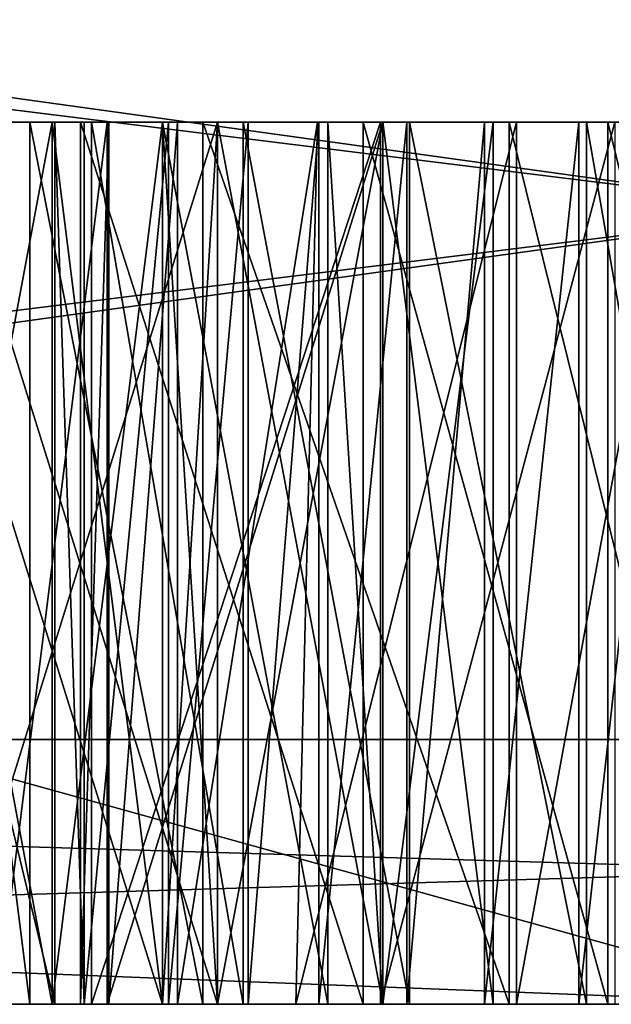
# Model space of a CAD drawing. Header units: millimetres. Extents: x -25 to 71, y -3 to 471.
# Tile 9 of 199: x -0.912 to -0.241, y -3 to -1.884. Entities that reach past the tile are written whole.
import ezdxf

# ---------------------------------------------------------------- set-up
doc = ezdxf.new("R2010")
doc.units = ezdxf.units.MM
doc.header["$LTSCALE"] = 65.185185
for name, color, linetype in [('428', 7, 'CONTINUOUS'), ('431', 7, 'CONTINUOUS'), ('434', 7, 'CONTINUOUS'), ('435', 7, 'CONTINUOUS'), ('436', 7, 'CONTINUOUS'), ('441', 7, 'CONTINUOUS'), ('443', 7, 'CONTINUOUS'), ('444', 7, 'CONTINUOUS'), ('445', 7, 'CONTINUOUS'), ('446', 7, 'CONTINUOUS'), ('449', 7, 'CONTINUOUS'), ('450', 7, 'CONTINUOUS'), ('451', 7, 'CONTINUOUS'), ('452', 7, 'CONTINUOUS'), ('514', 7, 'CONTINUOUS'), ('515', 7, 'CONTINUOUS'), ('529', 7, 'CONTINUOUS'), ('530', 7, 'CONTINUOUS'), ('531', 7, 'CONTINUOUS'), ('532', 7, 'CONTINUOUS'), ('533', 7, 'CONTINUOUS'), ('549', 7, 'CONTINUOUS'), ('550', 7, 'CONTINUOUS'), ('551', 7, 'CONTINUOUS'), ('552', 7, 'CONTINUOUS'), ('553', 7, 'CONTINUOUS'), ('554', 7, 'CONTINUOUS'), ('555', 7, 'CONTINUOUS'), ('556', 7, 'CONTINUOUS'), ('557', 7, 'CONTINUOUS'), ('558', 7, 'CONTINUOUS'), ('572', 7, 'CONTINUOUS'), ('573', 7, 'CONTINUOUS'), ('689', 7, 'CONTINUOUS'), ('690', 7, 'CONTINUOUS'), ('691', 7, 'CONTINUOUS'), ('697', 7, 'CONTINUOUS'), ('698', 7, 'CONTINUOUS'), ('702', 7, 'CONTINUOUS'), ('703', 7, 'CONTINUOUS'), ('704', 7, 'CONTINUOUS'), ('708', 7, 'CONTINUOUS'), ('709', 7, 'CONTINUOUS'), ('710', 7, 'CONTINUOUS'), ('711', 7, 'CONTINUOUS'), ('712', 7, 'CONTINUOUS'), ('713', 7, 'CONTINUOUS'), ('718', 7, 'CONTINUOUS'), ('719', 7, 'CONTINUOUS'), ('720', 7, 'CONTINUOUS'), ('721', 7, 'CONTINUOUS'), ('722', 7, 'CONTINUOUS'), ('798', 7, 'CONTINUOUS'), ('799', 7, 'CONTINUOUS'), ('801', 7, 'CONTINUOUS'), ('802', 7, 'CONTINUOUS')]:
    doc.layers.add(name, color=color, linetype=linetype)

msp = doc.modelspace()

# ---------------------------------------------------------------- linework, layer by layer
at = {"layer": '428', "linetype": 'CONTINUOUS'}
for points in [[(0, -3, 24.6), (-7.6041, -3, 23.3952), (7.6041, -3, 23.3952), (0, -3, 24.6)], [(7.6041, -3, 23.3952), (-7.6041, -3, 23.3952), (-7.2618, -3, 22.3498), (7.6041, -3, 23.3952)], [(0, -3, -24.6), (7.6041, -3, -23.3952), (-7.6041, -3, -23.3952), (0, -3, -24.6)], [(-7.6041, -3, -23.3952), (7.6041, -3, -23.3952), (7.2618, -3, -22.3498), (-7.6041, -3, -23.3952)], [(-7.2618, -3, -22.3498), (-7.6041, -3, -23.3952), (7.2618, -3, -22.3498), (-7.2618, -3, -22.3498)], [(7.2618, -3, 22.3498), (7.6041, -3, 23.3952), (-7.2618, -3, 22.3498), (7.2618, -3, 22.3498)]]:
    msp.add_3dface(points, dxfattribs=at)
at = {"layer": '431', "linetype": 'CONTINUOUS'}
for points in [[(-4.9753, 3.2, 15.312), (4.9753, 3.2, 15.312), (-4.9753, -2.7, 15.312), (-4.9753, 3.2, 15.312)], [(-4.9753, -2.7, 15.312), (4.9753, 3.2, 15.312), (4.9753, -2.7, 15.312), (-4.9753, -2.7, 15.312)]]:
    msp.add_3dface(points, dxfattribs=at)
at = {"layer": '434', "linetype": 'CONTINUOUS'}
for points in [[(-7.6945, -2.7, 23.6813), (7.6945, -2.7, 23.6813), (-7.6945, 1.7, 23.6813), (-7.6945, -2.7, 23.6813)], [(-7.6945, 1.7, 23.6813), (7.6945, -2.7, 23.6813), (7.6945, 1.7, 23.6813), (-7.6945, 1.7, 23.6813)]]:
    msp.add_3dface(points, dxfattribs=at)
at = {"layer": '435', "linetype": 'CONTINUOUS'}
for points in [[(4.9753, 3.2, -15.312), (-4.9753, 3.2, -15.312), (4.9753, -2.7, -15.312), (4.9753, 3.2, -15.312)], [(4.9753, -2.7, -15.312), (-4.9753, 3.2, -15.312), (-4.9753, -2.7, -15.312), (4.9753, -2.7, -15.312)]]:
    msp.add_3dface(points, dxfattribs=at)
at = {"layer": '436', "linetype": 'CONTINUOUS'}
for points in [[(7.6945, -2.7, -23.6813), (-7.6945, -2.7, -23.6813), (7.6945, 1.7, -23.6813), (7.6945, -2.7, -23.6813)], [(7.6945, 1.7, -23.6813), (-7.6945, -2.7, -23.6813), (-7.6945, 1.7, -23.6813), (7.6945, 1.7, -23.6813)]]:
    msp.add_3dface(points, dxfattribs=at)
at = {"layer": '441', "linetype": 'CONTINUOUS'}
for points in [[(7.2618, -3, 22.3498), (-7.2618, -3, 22.3498), (7.2618, -1.2, 22.3498), (7.2618, -3, 22.3498)], [(7.2618, -1.2, 22.3498), (-7.2618, -3, 22.3498), (-7.2618, -1.2, 22.3498), (7.2618, -1.2, 22.3498)]]:
    msp.add_3dface(points, dxfattribs=at)
at = {"layer": '443', "linetype": 'CONTINUOUS'}
for points in [[(6.4893, -1.2, 19.9722), (-6.4893, -1.2, 19.9722), (6.4893, -3, 19.9722), (6.4893, -1.2, 19.9722)], [(6.4893, -3, 19.9722), (-6.4893, -1.2, 19.9722), (0, -3, 21), (6.4893, -3, 19.9722)], [(0, -3, 21), (-6.4893, -1.2, 19.9722), (-6.4893, -3, 19.9722), (0, -3, 21)]]:
    msp.add_3dface(points, dxfattribs=at)
at = {"layer": '444', "linetype": 'CONTINUOUS'}
for points in [[(0, -3, 21), (-6.4893, -3, 19.9722), (-4.375, -3, 20), (0, -3, 21)], [(-6.4893, -3, -19.9722), (0, -3, -21), (4.4465, -3, -20), (-6.4893, -3, -19.9722)], [(5.5393, -3, -19.4972), (-6.4893, -3, -19.9722), (4.4465, -3, -19.6343), (5.5393, -3, -19.4972)], [(-6.4893, -3, -19.9722), (5.5393, -3, -19.4972), (2.8011, -3, -19.2022), (-6.4893, -3, -19.9722)], [(4.4465, -3, -19.6343), (-6.4893, -3, -19.9722), (4.4465, -3, -20), (4.4465, -3, -19.6343)], [(1.5628, -3, -19.2022), (-6.4893, -3, -19.9722), (2.8011, -3, -19.2022), (1.5628, -3, -19.2022)], [(-6.4893, -3, -19.9722), (1.5628, -3, -19.2022), (-0.3568, -3, -19.2022), (-6.4893, -3, -19.9722)], [(-1.0259, -3, -18.8562), (-6.4893, -3, -19.9722), (-0.9001, -3, -19.0432), (-1.0259, -3, -18.8562)], [(-0.9001, -3, -19.0432), (-6.4893, -3, -19.9722), (-0.7041, -3, -19.1536), (-0.9001, -3, -19.0432)], [(-0.7041, -3, -19.1536), (-6.4893, -3, -19.9722), (-0.3568, -3, -19.2022), (-0.7041, -3, -19.1536)], [(-5.068, -3, 15.5973), (5.068, -3, 15.5973), (4.75, -3, 17), (-5.068, -3, 15.5973)], [(-1.3125, -3, 17), (-5.068, -3, 15.5973), (1.0625, -3, 17), (-1.3125, -3, 17)], [(1.0625, -3, 17), (-5.068, -3, 15.5973), (1.4375, -3, 17), (1.0625, -3, 17)], [(1.4375, -3, 17), (-5.068, -3, 15.5973), (4.375, -3, 17), (1.4375, -3, 17)], [(4.375, -3, 17), (-5.068, -3, 15.5973), (4.75, -3, 17), (4.375, -3, 17)], [(5.068, -3, -15.5973), (-5.068, -3, -15.5973), (-1.1131, -3, -17), (5.068, -3, -15.5973)], [(-4.125, -3, 20), (0, -3, 21), (-4.375, -3, 20), (-4.125, -3, 20)], [(0, -3, 21), (-4.125, -3, 20), (-1.625, -3, 20), (0, -3, 21)], [(-2.25, -3, 19.1064), (-1.625, -3, 18.9149), (-0.5, -3, 19.2979), (-2.25, -3, 19.1064)], [(-2.1875, -3, 19.2979), (-2.25, -3, 19.1064), (-0.8125, -3, 19.2979), (-2.1875, -3, 19.2979)], [(-0.8125, -3, 19.2979), (-2.25, -3, 19.1064), (-0.5, -3, 19.2979), (-0.8125, -3, 19.2979)], [(-0.9375, -3, 19.4894), (-2.1875, -3, 19.2979), (-0.8125, -3, 19.2979), (-0.9375, -3, 19.4894)], [(-1.375, -3, 20), (0, -3, 21), (-1.625, -3, 20), (-1.375, -3, 20)], [(-1.625, -3, 18.9149), (-1.3125, -3, 18.9149), (-0.5, -3, 19.2979), (-1.625, -3, 18.9149)], [(0, -3, 21), (-1.375, -3, 20), (0.125, -3, 20), (0, -3, 21)], [(-1.375, -3, 20), (-1.0625, -3, 19.9362), (0.125, -3, 20), (-1.375, -3, 20)], [(-1.3125, -3, 18.9149), (-1, -3, 18.8511), (-0.5, -3, 19.2979), (-1.3125, -3, 18.9149)], [(-1, -3, 17.0638), (-1.3125, -3, 17), (0.75, -3, 17.0638), (-1, -3, 17.0638)], [(0.75, -3, 17.0638), (-1.3125, -3, 17), (1.0625, -3, 17), (0.75, -3, 17.0638)], [(5.068, -3, -15.5973), (-1.1131, -3, -17), (-0.0535, -3, -16.9584), (5.068, -3, -15.5973)], [(-1.1131, -3, -17), (-0.8721, -3, -17), (-0.2779, -3, -16.9792), (-1.1131, -3, -17)], [(-0.0535, -3, -16.9584), (-1.1131, -3, -17), (-0.1666, -3, -16.9637), (-0.0535, -3, -16.9584)], [(-0.1666, -3, -16.9637), (-1.1131, -3, -17), (-0.2779, -3, -16.9792), (-0.1666, -3, -16.9637)], [(-1.0625, -3, 19.9362), (-0.75, -3, 19.7447), (0.125, -3, 20), (-1.0625, -3, 19.9362)], [(-1, -3, 18.8511), (-0.6875, -3, 18.6596), (-0.5, -3, 19.2979), (-1, -3, 18.8511)], [(-0.6875, -3, 17.2553), (-1, -3, 17.0638), (0.4375, -3, 17.2553), (-0.6875, -3, 17.2553)], [(0.4375, -3, 17.2553), (-1, -3, 17.0638), (0.75, -3, 17.0638), (0.4375, -3, 17.2553)], [(-0.2779, -3, -16.9792), (-0.8721, -3, -17), (-0.3849, -3, -17.0038), (-0.2779, -3, -16.9792)], [(-0.3849, -3, -17.0038), (-0.8721, -3, -17), (-0.4729, -3, -17.034), (-0.3849, -3, -17.0038)], [(-0.4729, -3, -17.034), (-0.8721, -3, -17), (-0.5726, -3, -17.0798), (-0.4729, -3, -17.034)], [(-0.5726, -3, -17.0798), (-0.8721, -3, -17), (-0.6528, -3, -17.1274), (-0.5726, -3, -17.0798)], [(-0.6528, -3, -17.1274), (-0.8721, -3, -17), (-0.7429, -3, -17.1908), (-0.6528, -3, -17.1274)], [(-0.7429, -3, -17.1908), (-0.8721, -3, -17), (-0.8388, -3, -17.2618), (-0.7429, -3, -17.1908)], [(-0.8106, -3, -18.7699), (0.2789, -3, -18.6122), (-0.843, -3, -18.5706), (-0.8106, -3, -18.7699)], [(-0.843, -3, -18.5706), (0.2789, -3, -18.6122), (-0.0002, -3, -18.2023), (-0.843, -3, -18.5706)], [(-0.843, -3, -18.4211), (-0.843, -3, -18.5706), (-0.5224, -3, -18.3464), (-0.843, -3, -18.4211)], [(-0.5224, -3, -18.3464), (-0.843, -3, -18.5706), (-0.2451, -3, -18.2778), (-0.5224, -3, -18.3464)], [(-0.2451, -3, -18.2778), (-0.843, -3, -18.5706), (-0.0002, -3, -18.2023), (-0.2451, -3, -18.2778)], [(0.1436, -3, -18.7851), (0.2789, -3, -18.6122), (-0.8106, -3, -18.7699), (0.1436, -3, -18.7851)], [(-0.7328, -3, -18.8927), (0.1436, -3, -18.7851), (-0.8106, -3, -18.7699), (-0.7328, -3, -18.8927)], [(-0.75, -3, 19.7447), (-0.5625, -3, 19.4894), (0.125, -3, 20), (-0.75, -3, 19.7447)], [(0.0047, -3, -18.8989), (0.1436, -3, -18.7851), (-0.7328, -3, -18.8927), (0.0047, -3, -18.8989)], [(-0.5986, -3, -18.9699), (0.0047, -3, -18.8989), (-0.7328, -3, -18.8927), (-0.5986, -3, -18.9699)], [(-0.6875, -3, 18.6596), (-0.5, -3, 18.4681), (0.125, -3, 20), (-0.6875, -3, 18.6596)], [(-0.5, -3, 19.2979), (-0.6875, -3, 18.6596), (0.125, -3, 20), (-0.5, -3, 19.2979)], [(-0.5, -3, 17.5106), (-0.6875, -3, 17.2553), (0.25, -3, 17.5106), (-0.5, -3, 17.5106)], [(0.25, -3, 17.5106), (-0.6875, -3, 17.2553), (0.4375, -3, 17.2553), (0.25, -3, 17.5106)], [(-0.1653, -3, -18.977), (0.0047, -3, -18.8989), (-0.5986, -3, -18.9699), (-0.1653, -3, -18.977)], [(-0.3485, -3, -19.0028), (-0.1653, -3, -18.977), (-0.5986, -3, -18.9699), (-0.3485, -3, -19.0028)], [(-0.5625, -3, 19.4894), (-0.5, -3, 19.2979), (0.125, -3, 20), (-0.5625, -3, 19.4894)], [(-0.5, -3, 18.4681), (-0.375, -3, 18.1489), (0.125, -3, 18.3404), (-0.5, -3, 18.4681)], [(0.125, -3, 20), (-0.5, -3, 18.4681), (0.125, -3, 18.3404), (0.125, -3, 20)], [(-0.375, -3, 17.8298), (-0.5, -3, 17.5106), (0.125, -3, 17.766), (-0.375, -3, 17.8298)], [(0.125, -3, 17.766), (-0.5, -3, 17.5106), (0.25, -3, 17.5106), (0.125, -3, 17.766)], [(-0.375, -3, 18.1489), (-0.375, -3, 17.8298), (2.0625, -3, 18.0213), (-0.375, -3, 18.1489)], [(2.0625, -3, 18.0213), (-0.375, -3, 17.8298), (2.0625, -3, 17.8936), (2.0625, -3, 18.0213)], [(2.0625, -3, 17.8936), (-0.375, -3, 17.8298), (0.125, -3, 17.766), (2.0625, -3, 17.8936)], [(0.5625, -3, 18.3404), (-0.375, -3, 18.1489), (2, -3, 18.2128), (0.5625, -3, 18.3404)], [(-0.375, -3, 18.1489), (0.5625, -3, 18.3404), (0.125, -3, 18.3404), (-0.375, -3, 18.1489)], [(2, -3, 18.2128), (-0.375, -3, 18.1489), (2.0625, -3, 18.0213), (2, -3, 18.2128)], [(1.5628, -3, -19.2022), (1.2963, -3, -19.1584), (-0.3568, -3, -19.2022), (1.5628, -3, -19.2022)], [(-0.3568, -3, -19.2022), (1.2963, -3, -19.1584), (-0.1094, -3, -19.1718), (-0.3568, -3, -19.2022)]]:
    msp.add_3dface(points, dxfattribs=at)
at = {"layer": '445', "linetype": 'CONTINUOUS'}
for points in [[(-7.2618, -3, -22.3498), (7.2618, -3, -22.3498), (-7.2618, -1.2, -22.3498), (-7.2618, -3, -22.3498)], [(7.2618, -3, -22.3498), (7.2618, -1.2, -22.3498), (-7.2618, -1.2, -22.3498), (7.2618, -3, -22.3498)]]:
    msp.add_3dface(points, dxfattribs=at)
at = {"layer": '446', "linetype": 'CONTINUOUS'}
for points in [[(-6.4893, -1.2, -19.9722), (6.4893, -1.2, -19.9722), (-6.4893, -3, -19.9722), (-6.4893, -1.2, -19.9722)], [(6.4893, -1.2, -19.9722), (0, -3, -21), (-6.4893, -3, -19.9722), (6.4893, -1.2, -19.9722)]]:
    msp.add_3dface(points, dxfattribs=at)
at = {"layer": '449', "linetype": 'CONTINUOUS'}
for points in [[(-4.9753, -2.7, -15.312), (-5.068, -3, -15.5973), (5.068, -3, -15.5973), (-4.9753, -2.7, -15.312)], [(4.9753, -2.7, -15.312), (-4.9753, -2.7, -15.312), (5.068, -3, -15.5973), (4.9753, -2.7, -15.312)]]:
    msp.add_3dface(points, dxfattribs=at)
at = {"layer": '450', "linetype": 'CONTINUOUS'}
for points in [[(-4.9753, -2.7, 15.312), (4.9753, -2.7, 15.312), (-5.068, -3, 15.5973), (-4.9753, -2.7, 15.312)], [(4.9753, -2.7, 15.312), (5.068, -3, 15.5973), (-5.068, -3, 15.5973), (4.9753, -2.7, 15.312)]]:
    msp.add_3dface(points, dxfattribs=at)
at = {"layer": '451', "linetype": 'CONTINUOUS'}
for points in [[(-7.6041, -3, 23.3952), (0, -3, 24.6), (-7.6945, -2.7, 23.6813), (-7.6041, -3, 23.3952)], [(0, -3, 24.6), (7.6945, -2.7, 23.6813), (-7.6945, -2.7, 23.6813), (0, -3, 24.6)]]:
    msp.add_3dface(points, dxfattribs=at)
at = {"layer": '452', "linetype": 'CONTINUOUS'}
for points in [[(0, -3, -24.6), (-7.6041, -3, -23.3952), (-7.6945, -2.7, -23.6813), (0, -3, -24.6)], [(0, -3, -24.6), (-7.6945, -2.7, -23.6813), (7.6945, -2.7, -23.6813), (0, -3, -24.6)]]:
    msp.add_3dface(points, dxfattribs=at)
at = {"layer": '514', "linetype": 'CONTINUOUS'}
for points in [[(-0.5, -3, 18.4681), (-0.6875, -3, 18.6596), (-0.6875, -2, 18.6596), (-0.5, -3, 18.4681)], [(-0.5, -2, 18.4681), (-0.5, -3, 18.4681), (-0.6875, -2, 18.6596), (-0.5, -2, 18.4681)]]:
    msp.add_3dface(points, dxfattribs=at)
at = {"layer": '515', "linetype": 'CONTINUOUS'}
for points in [[(-0.6875, -3, 18.6596), (-1, -3, 18.8511), (-1, -2, 18.8511), (-0.6875, -3, 18.6596)], [(-0.6875, -2, 18.6596), (-0.6875, -3, 18.6596), (-1, -2, 18.8511), (-0.6875, -2, 18.6596)]]:
    msp.add_3dface(points, dxfattribs=at)
at = {"layer": '529', "linetype": 'CONTINUOUS'}
for points in [[(-0.9375, -3, 19.4894), (-0.8125, -3, 19.2979), (-0.8125, -2, 19.2979), (-0.9375, -3, 19.4894)], [(-0.9375, -2, 19.4894), (-0.9375, -3, 19.4894), (-0.8125, -2, 19.2979), (-0.9375, -2, 19.4894)]]:
    msp.add_3dface(points, dxfattribs=at)
at = {"layer": '530', "linetype": 'CONTINUOUS'}
for points in [[(-0.8125, -3, 19.2979), (-0.5, -3, 19.2979), (-0.5, -2, 19.2979), (-0.8125, -3, 19.2979)], [(-0.8125, -2, 19.2979), (-0.8125, -3, 19.2979), (-0.5, -2, 19.2979), (-0.8125, -2, 19.2979)]]:
    msp.add_3dface(points, dxfattribs=at)
at = {"layer": '531', "linetype": 'CONTINUOUS'}
for points in [[(-0.5, -3, 19.2979), (-0.5625, -3, 19.4894), (-0.5625, -2, 19.4894), (-0.5, -3, 19.2979)], [(-0.5, -2, 19.2979), (-0.5, -3, 19.2979), (-0.5625, -2, 19.4894), (-0.5, -2, 19.2979)]]:
    msp.add_3dface(points, dxfattribs=at)
at = {"layer": '532', "linetype": 'CONTINUOUS'}
for points in [[(-0.5625, -3, 19.4894), (-0.75, -3, 19.7447), (-0.75, -2, 19.7447), (-0.5625, -3, 19.4894)], [(-0.5625, -2, 19.4894), (-0.5625, -3, 19.4894), (-0.75, -2, 19.7447), (-0.5625, -2, 19.4894)]]:
    msp.add_3dface(points, dxfattribs=at)
at = {"layer": '533', "linetype": 'CONTINUOUS'}
for points in [[(-0.75, -3, 19.7447), (-1.0625, -3, 19.9362), (-1.0625, -2, 19.9362), (-0.75, -3, 19.7447)], [(-0.75, -2, 19.7447), (-0.75, -3, 19.7447), (-1.0625, -2, 19.9362), (-0.75, -2, 19.7447)]]:
    msp.add_3dface(points, dxfattribs=at)
at = {"layer": '549', "linetype": 'CONTINUOUS'}
for points in [[(-1, -3, 17.0638), (-0.6875, -3, 17.2553), (-0.6875, -2, 17.2553), (-1, -3, 17.0638)], [(-1, -2, 17.0638), (-1, -3, 17.0638), (-0.6875, -2, 17.2553), (-1, -2, 17.0638)]]:
    msp.add_3dface(points, dxfattribs=at)
at = {"layer": '550', "linetype": 'CONTINUOUS'}
for points in [[(-0.6875, -3, 17.2553), (-0.5, -3, 17.5106), (-0.5, -2, 17.5106), (-0.6875, -3, 17.2553)], [(-0.6875, -2, 17.2553), (-0.6875, -3, 17.2553), (-0.5, -2, 17.5106), (-0.6875, -2, 17.2553)]]:
    msp.add_3dface(points, dxfattribs=at)
at = {"layer": '551', "linetype": 'CONTINUOUS'}
for points in [[(-0.5, -3, 17.5106), (-0.375, -3, 17.8298), (-0.375, -2, 17.8298), (-0.5, -3, 17.5106)], [(-0.5, -2, 17.5106), (-0.5, -3, 17.5106), (-0.375, -2, 17.8298), (-0.5, -2, 17.5106)]]:
    msp.add_3dface(points, dxfattribs=at)
at = {"layer": '552', "linetype": 'CONTINUOUS'}
for points in [[(-0.375, -3, 17.8298), (-0.375, -3, 18.1489), (-0.375, -2, 18.1489), (-0.375, -3, 17.8298)], [(-0.375, -2, 17.8298), (-0.375, -3, 17.8298), (-0.375, -2, 18.1489), (-0.375, -2, 17.8298)]]:
    msp.add_3dface(points, dxfattribs=at)
at = {"layer": '553', "linetype": 'CONTINUOUS'}
for points in [[(-0.375, -3, 18.1489), (-0.5, -3, 18.4681), (-0.5, -2, 18.4681), (-0.375, -3, 18.1489)], [(-0.375, -3, 18.1489), (-0.5, -2, 18.4681), (-0.375, -2, 18.1489), (-0.375, -3, 18.1489)]]:
    msp.add_3dface(points, dxfattribs=at)
at = {"layer": '554', "linetype": 'CONTINUOUS'}
for points in [[(-0.75, -2, 18.2766), (-0.75, -3, 18.2766), (-0.6875, -2, 18.0851), (-0.75, -2, 18.2766)], [(-0.6875, -2, 18.0851), (-0.75, -3, 18.2766), (-0.6875, -3, 18.0851), (-0.6875, -2, 18.0851)]]:
    msp.add_3dface(points, dxfattribs=at)
at = {"layer": '555', "linetype": 'CONTINUOUS'}
for points in [[(-0.6875, -2, 18.0851), (-0.6875, -3, 18.0851), (-0.6875, -2, 17.8936), (-0.6875, -2, 18.0851)], [(-0.6875, -2, 17.8936), (-0.6875, -3, 18.0851), (-0.6875, -3, 17.8936), (-0.6875, -2, 17.8936)]]:
    msp.add_3dface(points, dxfattribs=at)
at = {"layer": '556', "linetype": 'CONTINUOUS'}
for points in [[(-0.6875, -2, 17.8936), (-0.6875, -3, 17.8936), (-0.75, -2, 17.7021), (-0.6875, -2, 17.8936)], [(-0.75, -2, 17.7021), (-0.6875, -3, 17.8936), (-0.75, -3, 17.7021), (-0.75, -2, 17.7021)]]:
    msp.add_3dface(points, dxfattribs=at)
at = {"layer": '557', "linetype": 'CONTINUOUS'}
for points in [[(-0.75, -2, 17.7021), (-0.75, -3, 17.7021), (-0.875, -2, 17.5106), (-0.75, -2, 17.7021)], [(-0.875, -2, 17.5106), (-0.75, -3, 17.7021), (-0.875, -3, 17.5106), (-0.875, -2, 17.5106)]]:
    msp.add_3dface(points, dxfattribs=at)
at = {"layer": '558', "linetype": 'CONTINUOUS'}
for points in [[(-0.875, -2, 17.5106), (-0.875, -3, 17.5106), (-1.0625, -2, 17.383), (-0.875, -2, 17.5106)], [(-1.0625, -2, 17.383), (-0.875, -3, 17.5106), (-1.0625, -3, 17.383), (-1.0625, -2, 17.383)]]:
    msp.add_3dface(points, dxfattribs=at)
at = {"layer": '572', "linetype": 'CONTINUOUS'}
for points in [[(-1.0625, -2, 18.5319), (-1.0625, -3, 18.5319), (-0.875, -2, 18.4043), (-1.0625, -2, 18.5319)], [(-0.875, -2, 18.4043), (-1.0625, -3, 18.5319), (-0.875, -3, 18.4043), (-0.875, -2, 18.4043)]]:
    msp.add_3dface(points, dxfattribs=at)
at = {"layer": '573', "linetype": 'CONTINUOUS'}
for points in [[(-0.75, -3, 18.2766), (-0.75, -2, 18.2766), (-0.875, -3, 18.4043), (-0.75, -3, 18.2766)], [(-0.75, -2, 18.2766), (-0.875, -2, 18.4043), (-0.875, -3, 18.4043), (-0.75, -2, 18.2766)]]:
    msp.add_3dface(points, dxfattribs=at)
at = {"layer": '689', "linetype": 'CONTINUOUS'}
for points in [[(-0.8305, -2, -18.2216), (-0.8305, -3, -18.2216), (-0.8305, -2, -17.5152), (-0.8305, -2, -18.2216)], [(-0.8305, -2, -17.5152), (-0.8305, -3, -18.2216), (-0.8305, -3, -17.5152), (-0.8305, -2, -17.5152)]]:
    msp.add_3dface(points, dxfattribs=at)
at = {"layer": '690', "linetype": 'CONTINUOUS'}
for points in [[(-0.8305, -2, -17.5152), (-0.8305, -3, -17.5152), (-0.6583, -3, -17.3647), (-0.8305, -2, -17.5152)], [(-0.6583, -2, -17.3647), (-0.8305, -2, -17.5152), (-0.6583, -3, -17.3647), (-0.6583, -2, -17.3647)], [(-0.4698, -2, -17.2518), (-0.6583, -2, -17.3647), (-0.4698, -3, -17.2518), (-0.4698, -2, -17.2518)], [(-0.4698, -3, -17.2518), (-0.6583, -2, -17.3647), (-0.6583, -3, -17.3647), (-0.4698, -3, -17.2518)]]:
    msp.add_3dface(points, dxfattribs=at)
at = {"layer": '691', "linetype": 'CONTINUOUS'}
for points in [[(-0.4698, -2, -17.2518), (-0.4698, -3, -17.2518), (-0.2693, -3, -17.1789), (-0.4698, -2, -17.2518)], [(-0.2693, -2, -17.1789), (-0.4698, -2, -17.2518), (-0.2693, -3, -17.1789), (-0.2693, -2, -17.1789)], [(-0.095, -2, -17.1579), (-0.2693, -2, -17.1789), (-0.095, -3, -17.1579), (-0.095, -2, -17.1579)], [(-0.095, -3, -17.1579), (-0.2693, -2, -17.1789), (-0.2693, -3, -17.1789), (-0.095, -3, -17.1579)]]:
    msp.add_3dface(points, dxfattribs=at)
at = {"layer": '697', "linetype": 'CONTINUOUS'}
for points in [[(-0.8305, -3, -18.2216), (-0.8305, -2, -18.2216), (-0.5029, -2, -18.1391), (-0.8305, -3, -18.2216)], [(-0.8305, -3, -18.2216), (-0.5029, -2, -18.1391), (-0.5028, -3, -18.1391), (-0.8305, -3, -18.2216)], [(-0.5029, -2, -18.1391), (-0.237, -2, -18.0577), (-0.5028, -3, -18.1391), (-0.5029, -2, -18.1391)], [(-0.237, -2, -18.0577), (-0.237, -3, -18.0577), (-0.5028, -3, -18.1391), (-0.237, -2, -18.0577)]]:
    msp.add_3dface(points, dxfattribs=at)
at = {"layer": '698', "linetype": 'CONTINUOUS'}
for points in [[(-0.8721, -3, -17), (-1.1131, -3, -17), (-1.1131, -2, -17), (-0.8721, -3, -17)], [(-0.8721, -2, -17), (-0.8721, -3, -17), (-1.1131, -2, -17), (-0.8721, -2, -17)]]:
    msp.add_3dface(points, dxfattribs=at)
at = {"layer": '702', "linetype": 'CONTINUOUS'}
for points in [[(-1.0259, -3, -18.8562), (-0.9001, -3, -19.0432), (-1.0261, -2, -18.8554), (-1.0259, -3, -18.8562)], [(-1.0261, -2, -18.8554), (-0.9001, -3, -19.0432), (-0.9001, -2, -19.0432), (-1.0261, -2, -18.8554)]]:
    msp.add_3dface(points, dxfattribs=at)
at = {"layer": '703', "linetype": 'CONTINUOUS'}
for points in [[(-0.9001, -3, -19.0432), (-0.7041, -3, -19.1536), (-0.9001, -2, -19.0432), (-0.9001, -3, -19.0432)], [(-0.9001, -2, -19.0432), (-0.7041, -3, -19.1536), (-0.7042, -2, -19.1536), (-0.9001, -2, -19.0432)], [(-0.7041, -3, -19.1536), (-0.3568, -3, -19.2022), (-0.7042, -2, -19.1536), (-0.7041, -3, -19.1536)], [(-0.7042, -2, -19.1536), (-0.3568, -3, -19.2022), (-0.3568, -2, -19.2022), (-0.7042, -2, -19.1536)]]:
    msp.add_3dface(points, dxfattribs=at)
at = {"layer": '704', "linetype": 'CONTINUOUS'}
for points in [[(-0.3568, -3, -19.2022), (-0.1094, -3, -19.1718), (-0.3568, -2, -19.2022), (-0.3568, -3, -19.2022)], [(-0.3568, -2, -19.2022), (-0.1094, -3, -19.1718), (-0.1094, -2, -19.1718), (-0.3568, -2, -19.2022)]]:
    msp.add_3dface(points, dxfattribs=at)
at = {"layer": '708', "linetype": 'CONTINUOUS'}
for points in [[(-0.1653, -3, -18.977), (-0.3485, -3, -19.0028), (-0.1653, -2, -18.977), (-0.1653, -3, -18.977)], [(-0.1653, -2, -18.977), (-0.3485, -3, -19.0028), (-0.3485, -2, -19.0028), (-0.1653, -2, -18.977)]]:
    msp.add_3dface(points, dxfattribs=at)
at = {"layer": '709', "linetype": 'CONTINUOUS'}
for points in [[(-0.5986, -3, -18.9699), (-0.7328, -3, -18.8927), (-0.574, -2, -18.9772), (-0.5986, -3, -18.9699)], [(-0.574, -2, -18.9772), (-0.7328, -3, -18.8927), (-0.7328, -2, -18.8927), (-0.574, -2, -18.9772)], [(-0.3485, -3, -19.0028), (-0.5986, -3, -18.9699), (-0.3485, -2, -19.0028), (-0.3485, -3, -19.0028)], [(-0.3485, -2, -19.0028), (-0.5986, -3, -18.9699), (-0.574, -2, -18.9772), (-0.3485, -2, -19.0028)]]:
    msp.add_3dface(points, dxfattribs=at)
at = {"layer": '710', "linetype": 'CONTINUOUS'}
for points in [[(-0.8106, -3, -18.7699), (-0.843, -3, -18.5706), (-0.8107, -2, -18.7698), (-0.8106, -3, -18.7699)], [(-0.8107, -2, -18.7698), (-0.843, -3, -18.5706), (-0.843, -2, -18.5706), (-0.8107, -2, -18.7698)], [(-0.7328, -2, -18.8927), (-0.8106, -3, -18.7699), (-0.8107, -2, -18.7698), (-0.7328, -2, -18.8927)], [(-0.7328, -3, -18.8927), (-0.8106, -3, -18.7699), (-0.7328, -2, -18.8927), (-0.7328, -3, -18.8927)]]:
    msp.add_3dface(points, dxfattribs=at)
at = {"layer": '711', "linetype": 'CONTINUOUS'}
for points in [[(-0.843, -3, -18.5706), (-0.843, -3, -18.4211), (-0.843, -2, -18.4211), (-0.843, -3, -18.5706)], [(-0.843, -2, -18.5706), (-0.843, -3, -18.5706), (-0.843, -2, -18.4211), (-0.843, -2, -18.5706)]]:
    msp.add_3dface(points, dxfattribs=at)
at = {"layer": '712', "linetype": 'CONTINUOUS'}
for points in [[(-0.843, -3, -18.4211), (-0.5224, -3, -18.3464), (-0.843, -2, -18.4211), (-0.843, -3, -18.4211)], [(-0.843, -2, -18.4211), (-0.5224, -3, -18.3464), (-0.5225, -2, -18.3464), (-0.843, -2, -18.4211)], [(-0.5224, -3, -18.3464), (-0.2451, -3, -18.2778), (-0.5225, -2, -18.3464), (-0.5224, -3, -18.3464)], [(-0.5225, -2, -18.3464), (-0.2451, -3, -18.2778), (-0.2451, -2, -18.2778), (-0.5225, -2, -18.3464)]]:
    msp.add_3dface(points, dxfattribs=at)
at = {"layer": '713', "linetype": 'CONTINUOUS'}
for points in [[(-0.2451, -3, -18.2778), (-0.0002, -3, -18.2023), (-0.2451, -2, -18.2778), (-0.2451, -3, -18.2778)], [(-0.2451, -2, -18.2778), (-0.0002, -3, -18.2023), (-0.0004, -2, -18.2023), (-0.2451, -2, -18.2778)]]:
    msp.add_3dface(points, dxfattribs=at)
at = {"layer": '718', "linetype": 'CONTINUOUS'}
for points in [[(-0.1666, -3, -16.9637), (-0.2779, -3, -16.9792), (-0.1666, -2, -16.9637), (-0.1666, -3, -16.9637)], [(-0.1666, -2, -16.9637), (-0.2779, -3, -16.9792), (-0.2779, -2, -16.9792), (-0.1666, -2, -16.9637)]]:
    msp.add_3dface(points, dxfattribs=at)
at = {"layer": '719', "linetype": 'CONTINUOUS'}
for points in [[(-0.3849, -3, -17.0038), (-0.4729, -3, -17.034), (-0.3849, -2, -17.0038), (-0.3849, -3, -17.0038)], [(-0.3849, -2, -17.0038), (-0.4729, -3, -17.034), (-0.4729, -2, -17.034), (-0.3849, -2, -17.0038)], [(-0.2779, -3, -16.9792), (-0.3849, -3, -17.0038), (-0.2779, -2, -16.9792), (-0.2779, -3, -16.9792)], [(-0.2779, -2, -16.9792), (-0.3849, -3, -17.0038), (-0.3849, -2, -17.0038), (-0.2779, -2, -16.9792)]]:
    msp.add_3dface(points, dxfattribs=at)
at = {"layer": '720', "linetype": 'CONTINUOUS'}
for points in [[(-0.5726, -3, -17.0798), (-0.6528, -3, -17.1274), (-0.5726, -2, -17.0799), (-0.5726, -3, -17.0798)], [(-0.5726, -2, -17.0799), (-0.6528, -3, -17.1274), (-0.6528, -2, -17.1274), (-0.5726, -2, -17.0799)], [(-0.4729, -3, -17.034), (-0.5726, -3, -17.0798), (-0.4729, -2, -17.034), (-0.4729, -3, -17.034)], [(-0.4729, -2, -17.034), (-0.5726, -3, -17.0798), (-0.5726, -2, -17.0799), (-0.4729, -2, -17.034)]]:
    msp.add_3dface(points, dxfattribs=at)
at = {"layer": '721', "linetype": 'CONTINUOUS'}
for points in [[(-0.7429, -3, -17.1908), (-0.8388, -3, -17.2618), (-0.7429, -2, -17.1909), (-0.7429, -3, -17.1908)], [(-0.7429, -2, -17.1909), (-0.8388, -3, -17.2618), (-0.8388, -2, -17.2618), (-0.7429, -2, -17.1909)], [(-0.6528, -3, -17.1274), (-0.7429, -3, -17.1908), (-0.6528, -2, -17.1274), (-0.6528, -3, -17.1274)], [(-0.6528, -2, -17.1274), (-0.7429, -3, -17.1908), (-0.7429, -2, -17.1909), (-0.6528, -2, -17.1274)]]:
    msp.add_3dface(points, dxfattribs=at)
at = {"layer": '722', "linetype": 'CONTINUOUS'}
for points in [[(-0.8388, -3, -17.2618), (-0.8721, -3, -17), (-0.8721, -2, -17), (-0.8388, -3, -17.2618)], [(-0.8388, -3, -17.2618), (-0.8721, -2, -17), (-0.8388, -2, -17.2618), (-0.8388, -3, -17.2618)]]:
    msp.add_3dface(points, dxfattribs=at)
at = {"layer": '798', "linetype": 'CONTINUOUS'}
for points in [[(-1.0625, -3, 17.383), (-0.875, -3, 17.5106), (-1.0625, -3, 18.5319), (-1.0625, -3, 17.383)], [(-1.0625, -3, 18.5319), (-0.875, -3, 17.5106), (-0.875, -3, 18.4043), (-1.0625, -3, 18.5319)], [(-0.75, -3, 17.7021), (-0.75, -3, 18.2766), (-0.875, -3, 18.4043), (-0.75, -3, 17.7021)], [(-0.875, -3, 17.5106), (-0.75, -3, 17.7021), (-0.875, -3, 18.4043), (-0.875, -3, 17.5106)], [(-0.6875, -3, 18.0851), (-0.75, -3, 18.2766), (-0.6875, -3, 17.8936), (-0.6875, -3, 18.0851)], [(-0.6875, -3, 17.8936), (-0.75, -3, 18.2766), (-0.75, -3, 17.7021), (-0.6875, -3, 17.8936)]]:
    msp.add_3dface(points, dxfattribs=at)
at = {"layer": '799', "linetype": 'CONTINUOUS'}
for points in [[(-0.8305, -3, -17.5152), (-0.8305, -3, -18.2216), (-0.5028, -3, -18.1391), (-0.8305, -3, -17.5152)], [(-0.6583, -3, -17.3647), (-0.8305, -3, -17.5152), (-0.5028, -3, -18.1391), (-0.6583, -3, -17.3647)], [(-0.4698, -3, -17.2518), (-0.6583, -3, -17.3647), (-0.5028, -3, -18.1391), (-0.4698, -3, -17.2518)], [(-0.237, -3, -18.0577), (-0.4698, -3, -17.2518), (-0.5028, -3, -18.1391), (-0.237, -3, -18.0577)], [(-0.2693, -3, -17.1789), (-0.4698, -3, -17.2518), (-0.237, -3, -18.0577), (-0.2693, -3, -17.1789)], [(-0.095, -3, -17.1579), (-0.2693, -3, -17.1789), (-0.237, -3, -18.0577), (-0.095, -3, -17.1579)]]:
    msp.add_3dface(points, dxfattribs=at)
at = {"layer": '801', "linetype": 'CONTINUOUS'}
for points in [[(-0.6875, -2, 18.6596), (-1, -2, 18.8511), (-2.3125, -2, 18.5957), (-0.6875, -2, 18.6596)], [(-0.6875, -2, 18.6596), (-2.3125, -2, 18.5957), (-1.6875, -2, 18.5957), (-0.6875, -2, 18.6596)], [(-1.6875, -2, 19.6809), (-0.75, -2, 19.7447), (-2.25, -2, 19.7447), (-1.6875, -2, 19.6809)], [(-0.75, -2, 19.7447), (-1.0625, -2, 19.9362), (-2.25, -2, 19.7447), (-0.75, -2, 19.7447)], [(-2.25, -2, 17.2553), (-1.9375, -2, 17.0638), (-0.6875, -2, 17.2553), (-2.25, -2, 17.2553)], [(-2.25, -2, 17.2553), (-0.6875, -2, 17.2553), (-1.25, -2, 17.3191), (-2.25, -2, 17.2553)], [(-1.9375, -2, 17.0638), (-1, -2, 17.0638), (-0.6875, -2, 17.2553), (-1.9375, -2, 17.0638)], [(-0.6875, -2, 18.6596), (-1.6875, -2, 18.5957), (-1.25, -2, 18.5957), (-0.6875, -2, 18.6596)], [(-1.6875, -2, 19.6809), (-1.3125, -2, 19.6809), (-0.75, -2, 19.7447), (-1.6875, -2, 19.6809)], [(-1.3125, -2, 19.6809), (-1.125, -2, 19.617), (-0.75, -2, 19.7447), (-1.3125, -2, 19.6809)], [(-0.6875, -2, 18.6596), (-1.25, -2, 18.5957), (-1.0625, -2, 18.5319), (-0.6875, -2, 18.6596)], [(-0.6875, -2, 17.2553), (-0.5, -2, 17.5106), (-1.25, -2, 17.3191), (-0.6875, -2, 17.2553)], [(-0.5, -2, 17.5106), (-1.0625, -2, 17.383), (-1.25, -2, 17.3191), (-0.5, -2, 17.5106)], [(-1.125, -2, 19.617), (-0.9375, -2, 19.4894), (-0.75, -2, 19.7447), (-1.125, -2, 19.617)], [(-0.5, -2, 18.4681), (-0.6875, -2, 18.6596), (-1.0625, -2, 18.5319), (-0.5, -2, 18.4681)], [(-0.5, -2, 18.4681), (-1.0625, -2, 18.5319), (-0.875, -2, 18.4043), (-0.5, -2, 18.4681)], [(-0.5, -2, 17.5106), (-0.875, -2, 17.5106), (-1.0625, -2, 17.383), (-0.5, -2, 17.5106)], [(-0.9375, -2, 19.4894), (-0.8125, -2, 19.2979), (-0.5625, -2, 19.4894), (-0.9375, -2, 19.4894)], [(-0.9375, -2, 19.4894), (-0.5625, -2, 19.4894), (-0.75, -2, 19.7447), (-0.9375, -2, 19.4894)], [(-0.75, -2, 18.2766), (-0.5, -2, 18.4681), (-0.875, -2, 18.4043), (-0.75, -2, 18.2766)], [(-0.5, -2, 17.5106), (-0.375, -2, 17.8298), (-0.875, -2, 17.5106), (-0.5, -2, 17.5106)], [(-0.375, -2, 17.8298), (-0.75, -2, 17.7021), (-0.875, -2, 17.5106), (-0.375, -2, 17.8298)], [(-0.8125, -2, 19.2979), (-0.5, -2, 19.2979), (-0.5625, -2, 19.4894), (-0.8125, -2, 19.2979)], [(-0.375, -2, 18.1489), (-0.5, -2, 18.4681), (-0.75, -2, 18.2766), (-0.375, -2, 18.1489)], [(-0.375, -2, 17.8298), (-0.6875, -2, 17.8936), (-0.75, -2, 17.7021), (-0.375, -2, 17.8298)], [(-0.375, -2, 18.1489), (-0.75, -2, 18.2766), (-0.6875, -2, 18.0851), (-0.375, -2, 18.1489)], [(-0.375, -2, 17.8298), (-0.375, -2, 18.1489), (-0.6875, -2, 17.8936), (-0.375, -2, 17.8298)], [(-0.375, -2, 18.1489), (-0.6875, -2, 18.0851), (-0.6875, -2, 17.8936), (-0.375, -2, 18.1489)]]:
    msp.add_3dface(points, dxfattribs=at)
at = {"layer": '802', "linetype": 'CONTINUOUS'}
for points in [[(-0.8721, -2, -17), (-1.1131, -2, -17), (-1.0952, -2, -17.0959), (-0.8721, -2, -17)], [(-0.8721, -2, -17), (-1.0952, -2, -17.0959), (-1.084, -2, -17.2078), (-0.8721, -2, -17)], [(-0.8721, -2, -17), (-1.084, -2, -17.2078), (-0.8388, -2, -17.2618), (-0.8721, -2, -17)], [(-1.084, -2, -17.2078), (-1.0805, -2, -17.2974), (-0.8388, -2, -17.2618), (-1.084, -2, -17.2078)], [(-0.6583, -2, -17.3647), (-0.4698, -2, -17.2518), (-1.0805, -2, -17.2974), (-0.6583, -2, -17.3647)], [(-0.6583, -2, -17.3647), (-1.0805, -2, -17.2974), (-1.0798, -2, -17.3947), (-0.6583, -2, -17.3647)], [(-1.0805, -2, -17.2974), (-0.4698, -2, -17.2518), (-0.8388, -2, -17.2618), (-1.0805, -2, -17.2974)], [(-0.8305, -2, -18.2216), (-0.8305, -2, -17.5152), (-1.0798, -2, -18.5249), (-0.8305, -2, -18.2216)], [(-0.8305, -2, -18.2216), (-1.0798, -2, -18.5249), (-0.843, -2, -18.4211), (-0.8305, -2, -18.2216)], [(-0.8305, -2, -17.5152), (-0.6583, -2, -17.3647), (-1.0798, -2, -17.3947), (-0.8305, -2, -17.5152)], [(-0.8305, -2, -17.5152), (-1.0798, -2, -17.3947), (-1.0798, -2, -18.5249), (-0.8305, -2, -17.5152)], [(-1.0798, -2, -18.5249), (-1.0261, -2, -18.8554), (-0.843, -2, -18.5706), (-1.0798, -2, -18.5249)], [(-1.0798, -2, -18.5249), (-0.843, -2, -18.5706), (-0.843, -2, -18.4211), (-1.0798, -2, -18.5249)], [(-1.0261, -2, -18.8554), (-0.9001, -2, -19.0432), (-0.7328, -2, -18.8927), (-1.0261, -2, -18.8554)], [(-1.0261, -2, -18.8554), (-0.7328, -2, -18.8927), (-0.8107, -2, -18.7698), (-1.0261, -2, -18.8554)], [(-1.0261, -2, -18.8554), (-0.8107, -2, -18.7698), (-0.843, -2, -18.5706), (-1.0261, -2, -18.8554)], [(-0.9001, -2, -19.0432), (-0.7042, -2, -19.1536), (0.1044, -2, -19.0859), (-0.9001, -2, -19.0432)], [(-0.9001, -2, -19.0432), (0.1044, -2, -19.0859), (-0.3485, -2, -19.0028), (-0.9001, -2, -19.0432)], [(-0.9001, -2, -19.0432), (-0.3485, -2, -19.0028), (-0.574, -2, -18.9772), (-0.9001, -2, -19.0432)], [(-0.9001, -2, -19.0432), (-0.574, -2, -18.9772), (-0.7328, -2, -18.8927), (-0.9001, -2, -19.0432)], [(-0.8305, -2, -18.2216), (-0.843, -2, -18.4211), (-0.2451, -2, -18.2778), (-0.8305, -2, -18.2216)], [(-0.843, -2, -18.4211), (-0.5225, -2, -18.3464), (-0.2451, -2, -18.2778), (-0.843, -2, -18.4211)], [(-0.4698, -2, -17.2518), (-0.7429, -2, -17.1909), (-0.8388, -2, -17.2618), (-0.4698, -2, -17.2518)], [(-0.5029, -2, -18.1391), (-0.8305, -2, -18.2216), (-0.0004, -2, -18.2023), (-0.5029, -2, -18.1391)], [(-0.8305, -2, -18.2216), (-0.2451, -2, -18.2778), (-0.0004, -2, -18.2023), (-0.8305, -2, -18.2216)], [(-0.4698, -2, -17.2518), (-0.2693, -2, -17.1789), (-0.7429, -2, -17.1909), (-0.4698, -2, -17.2518)], [(-0.2693, -2, -17.1789), (-0.095, -2, -17.1579), (-0.7429, -2, -17.1909), (-0.2693, -2, -17.1789)], [(-0.095, -2, -17.1579), (-0.6528, -2, -17.1274), (-0.7429, -2, -17.1909), (-0.095, -2, -17.1579)], [(-0.7042, -2, -19.1536), (-0.3568, -2, -19.2022), (-0.1094, -2, -19.1718), (-0.7042, -2, -19.1536)], [(-0.7042, -2, -19.1536), (-0.1094, -2, -19.1718), (0.1044, -2, -19.0859), (-0.7042, -2, -19.1536)], [(-0.095, -2, -17.1579), (0.3712, -2, -17.1029), (-0.6528, -2, -17.1274), (-0.095, -2, -17.1579)], [(0.3712, -2, -17.1029), (-0.5726, -2, -17.0799), (-0.6528, -2, -17.1274), (0.3712, -2, -17.1029)], [(0.3712, -2, -17.1029), (0.1927, -2, -16.9979), (-0.5726, -2, -17.0799), (0.3712, -2, -17.1029)], [(0.1927, -2, -16.9979), (-0.4729, -2, -17.034), (-0.5726, -2, -17.0799), (0.1927, -2, -16.9979)], [(-0.237, -2, -18.0577), (-0.5029, -2, -18.1391), (0.1875, -2, -18.1177), (-0.237, -2, -18.0577)], [(-0.5029, -2, -18.1391), (-0.0004, -2, -18.2023), (0.1875, -2, -18.1177), (-0.5029, -2, -18.1391)], [(0.1927, -2, -16.9979), (-0.3849, -2, -17.0038), (-0.4729, -2, -17.034), (0.1927, -2, -16.9979)], [(0.1927, -2, -16.9979), (-0.2779, -2, -16.9792), (-0.3849, -2, -17.0038), (0.1927, -2, -16.9979)], [(0.1044, -2, -19.0859), (0.2808, -2, -18.9465), (-0.3485, -2, -19.0028), (0.1044, -2, -19.0859)], [(0.2808, -2, -18.9465), (-0.1653, -2, -18.977), (-0.3485, -2, -19.0028), (0.2808, -2, -18.9465)], [(0.1927, -2, -16.9979), (-0.0535, -2, -16.9584), (-0.2779, -2, -16.9792), (0.1927, -2, -16.9979)], [(-0.0535, -2, -16.9584), (-0.1666, -2, -16.9637), (-0.2779, -2, -16.9792), (-0.0535, -2, -16.9584)]]:
    msp.add_3dface(points, dxfattribs=at)

doc.saveas('drawing.dxf')
